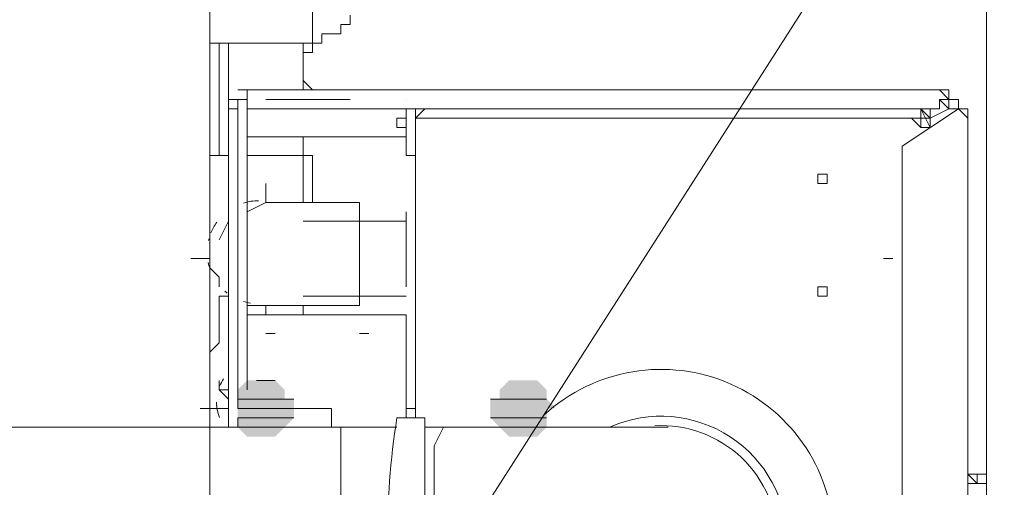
# Model space of a CAD drawing. Header units: millimetres. Extents: x 413 to 305578, y 115 to 38116.
# Tile 14 of 194: x 13291 to 13709, y 17077 to 17275. Entities that reach past the tile are written whole.
import ezdxf

# ---------------------------------------------------------------- set-up
doc = ezdxf.new("R2010")
doc.units = ezdxf.units.MM
for name, color, linetype in [('PDF _0', 1, 'Continuous'), ('PDF$_59-60$-$Floor$Plan$-$В_Этаж$00_Сводный$M-EQPM', 2, 'Continuous'), ('PDF$_59-60$-$Floor$Plan$-$В_Этаж$00_Сводный$P-PIPE', 3, 'Continuous')]:
    doc.layers.add(name, color=color, linetype=linetype)
for name, color, linetype, true_color in [('PDF$_59-60$-$Floor$Plan$-$В_Этаж$00_Сводный$G-IMPT', 9, 'Continuous', 0x808080), ('PDF$_59-60$-$Floor$Plan$-$В_Этаж$00_Сводный$P-PIPE-CNTR', 150, 'Continuous', 0x007fff), ('PDF$_V$line_ifc_RVT-1-В_Этаж$00_Сводный$A-WALL', 7, 'Continuous', 0xbababa), ('PDF$_V$line_ifc_RVT-1-В_Этаж$00_Сводный$I-FURN', 7, 'Continuous', 0xdcdcdc)]:
    doc.layers.add(name, color=color, linetype=linetype, true_color=true_color)

msp = doc.modelspace()

# ---------------------------------------------------------------- linework, layer by layer
at = {"layer": 'PDF _0', "lineweight": 0}
msp.add_lwpolyline([(13466.81, 17034.86), (13657.73, 17333.17), (13757.16, 17333.17), (14532.77, 17333.17)], dxfattribs=at)
at = {"layer": 'PDF$_59-60$-$Floor$Plan$-$В_Этаж$00_Сводный$G-IMPT', "lineweight": 0}
for points in [[(13379.31, 17241.69), (13383.28, 17241.69), (13379.31, 17241.69), (13379.31, 17237.71)], [(13438.97, 17245.67), (13383.28, 17245.67)], [(13383.28, 17241.69), (13383.28, 17237.71)], [(13395.22, 17241.69), (13419.08, 17241.69), (13423.06, 17241.69), (13427.04, 17241.69), (13431.01, 17241.69)], [(13395.22, 17241.69), (13419.08, 17241.69), (13423.06, 17241.69), (13427.04, 17241.69), (13431.01, 17241.69)], [(13423.06, 17241.69), (13411.13, 17241.69), (13395.22, 17241.69), (13419.08, 17241.69)], [(13387.26, 17233.73), (13387.26, 17237.71)], [(13458.86, 17237.71), (13458.86, 17221.8), (13458.86, 17217.82), (13458.86, 17221.8)], [(13677.62, 17229.76), (13673.64, 17237.71)], [(13450.9, 17233.73), (13454.88, 17233.73)], [(13450.9, 17233.73), (13450.9, 17229.76)], [(13454.88, 17233.73), (13454.88, 17229.76)], [(13379.31, 17221.8), (13379.31, 17225.78), (13379.31, 17229.76), (13379.31, 17225.78)], [(13454.88, 17229.76), (13450.9, 17229.76)], [(13673.64, 17229.76), (13677.62, 17229.76)], [(13454.88, 17225.78), (13454.88, 17221.8)], [(13454.88, 17221.8), (13454.88, 17225.78)], [(13633.86, 17209.87), (13629.89, 17209.87), (13629.89, 17205.89), (13633.86, 17205.89)], [(13379.31, 17201.92), (13379.31, 17197.94), (13379.31, 17193.96), (13379.31, 17197.94)], [(13633.86, 17162.14), (13629.89, 17162.14), (13629.89, 17158.16), (13633.86, 17158.16)], [(13454.88, 17138.28), (13454.88, 17142.25)], [(13454.88, 17142.25), (13454.88, 17138.28)], [(13701.48, 17082.59), (13701.48, 17078.61), (13697.5, 17078.61), (13693.53, 17078.61), (13697.5, 17078.61), (13697.5, 17082.59), (13693.53, 17082.59), (13697.5, 17082.59)], [(13693.53, 17082.59), (13697.5, 17082.59), (13701.48, 17082.59), (13697.5, 17082.59)], [(13693.53, 17078.61), (13697.5, 17078.61), (13701.48, 17078.61), (13697.5, 17078.61)], [(13697.5, 17078.61), (13701.48, 17078.61)]]:
    msp.add_lwpolyline(points, close=True, dxfattribs=at)
for points in [[(13379.31, 17241.69), (13379.31, 17241.69)], [(13379.31, 17241.69), (13379.31, 17241.69)], [(13383.28, 17118.39), (13383.28, 17241.69), (13387.26, 17241.69), (13383.28, 17241.69), (13383.28, 17237.71), (13383.28, 17241.69), (13383.28, 17237.71), (13379.31, 17237.71), (13379.31, 17241.69), (13379.31, 17225.78), (13379.31, 17241.69), (13383.28, 17241.69), (13383.28, 17237.71), (13383.28, 17110.43)], [(13387.26, 17237.71), (13391.24, 17237.71), (13387.26, 17237.71), (13387.26, 17241.69), (13387.26, 17245.67), (13383.28, 17245.67)], [(13383.28, 17241.69), (13383.28, 17241.69)], [(13383.28, 17241.69), (13383.28, 17241.69)], [(13383.28, 17241.69), (13383.28, 17241.69)], [(13387.26, 17241.69), (13383.28, 17241.69)], [(13383.28, 17241.69), (13387.26, 17241.69)], [(13383.28, 17241.69), (13383.28, 17241.69)], [(13383.28, 17241.69), (13383.28, 17241.69)], [(13383.28, 17241.69), (13383.28, 17241.69)], [(13387.26, 17241.69), (13383.28, 17241.69)], [(13387.26, 17241.69), (13383.28, 17241.69)], [(13383.28, 17241.69), (13383.28, 17241.69)], [(13383.28, 17241.69), (13387.26, 17241.69)], [(13387.26, 17241.69), (13383.28, 17241.69)], [(13387.26, 17241.69), (13383.28, 17241.69)], [(13387.26, 17241.69), (13383.28, 17241.69)], [(13383.28, 17241.69), (13383.28, 17241.69)], [(13383.28, 17241.69), (13383.28, 17241.69)], [(13383.28, 17241.69), (13383.28, 17241.69)], [(13383.28, 17241.69), (13383.28, 17241.69)], [(13383.28, 17241.69), (13383.28, 17241.69)], [(13383.28, 17241.69), (13383.28, 17241.69)], [(13383.28, 17241.69), (13383.28, 17241.69)], [(13442.95, 17245.67), (13387.26, 17245.67), (13442.95, 17245.67), (13502.61, 17245.67)], [(13387.26, 17245.67), (13387.26, 17245.67)], [(13387.26, 17118.39), (13387.26, 17241.69)], [(13387.26, 17241.69), (13387.26, 17118.39)], [(13387.26, 17241.69), (13387.26, 17241.69)], [(13387.26, 17241.69), (13387.26, 17241.69)], [(13387.26, 17241.69), (13387.26, 17241.69)], [(13387.26, 17241.69), (13387.26, 17241.69)], [(13387.26, 17241.69), (13387.26, 17241.69)], [(13387.26, 17241.69), (13387.26, 17241.69)], [(13387.26, 17241.69), (13387.26, 17241.69)], [(13391.24, 17237.71), (13681.59, 17237.71), (13681.59, 17241.69)], [(13395.22, 17241.69), (13395.22, 17241.69)], [(13419.08, 17241.69), (13419.08, 17241.69)], [(13423.06, 17241.69), (13423.06, 17241.69)], [(13423.06, 17241.69), (13431.01, 17241.69)], [(13431.01, 17241.69), (13423.06, 17241.69)], [(13427.04, 17241.69), (13427.04, 17241.69)], [(13431.01, 17241.69), (13431.01, 17241.69)], [(13431.01, 17241.69), (13431.01, 17241.69)], [(13431.01, 17241.69), (13431.01, 17241.69)], [(13431.01, 17241.69), (13431.01, 17241.69)], [(13693.53, 17054.75), (13693.53, 17229.76), (13693.53, 17233.73), (13689.55, 17237.71), (13689.55, 17241.69), (13685.57, 17241.69), (13681.59, 17245.67), (13677.62, 17245.67), (13502.61, 17245.67), (13498.63, 17245.67), (13442.95, 17245.67), (13438.97, 17245.67)], [(13442.95, 17245.67), (13442.95, 17245.67)], [(13454.88, 17241.69), (13454.88, 17241.69)], [(13498.63, 17245.67), (13502.61, 17245.67), (13677.62, 17245.67), (13673.64, 17245.67), (13498.63, 17245.67), (13673.64, 17245.67), (13677.62, 17245.67)], [(13498.63, 17245.67), (13498.63, 17245.67)], [(13681.59, 16843.94), (13677.62, 16843.94), (13502.61, 16843.94), (13677.62, 16843.94), (13681.59, 16843.94), (13685.57, 16843.94), (13689.55, 16847.92), (13693.53, 16851.9), (13693.53, 16855.88), (13693.53, 16859.85), (13693.53, 17054.75), (13693.53, 17229.76), (13693.53, 17233.73), (13693.53, 17237.71), (13689.55, 17237.71), (13689.55, 17241.69), (13685.57, 17241.69), (13685.57, 17245.67), (13681.59, 17245.67), (13677.62, 17245.67), (13681.59, 17245.67)], [(13502.61, 17245.67), (13502.61, 17245.67)], [(13677.62, 17245.67), (13677.62, 17245.67)], [(13677.62, 17245.67), (13677.62, 17245.67)], [(13677.62, 17237.71), (13677.62, 17233.73), (13685.57, 17237.71), (13681.59, 17241.69), (13685.57, 17241.69), (13685.57, 17237.71), (13689.55, 17237.71), (13685.57, 17237.71), (13685.57, 17241.69), (13689.55, 17241.69)], [(13689.55, 17241.69), (13689.55, 17241.69)], [(13379.31, 17237.71), (13379.31, 17102.48), (13379.31, 17146.23), (13379.31, 17150.21), (13379.31, 17154.19)], [(13387.26, 17237.71), (13387.26, 17237.71)], [(13387.26, 17237.71), (13387.26, 17237.71)], [(13391.24, 17237.71), (13391.24, 17237.71)], [(13454.88, 17237.71), (13454.88, 17221.8)], [(13454.88, 17237.71), (13454.88, 17225.78)], [(13669.66, 17237.71), (13673.64, 17237.71), (13673.64, 17233.73), (13677.62, 17233.73), (13677.62, 17229.76), (13673.64, 17229.76), (13673.64, 17233.73), (13669.66, 17233.73), (13665.68, 17233.73), (13458.86, 17233.73), (13665.68, 17233.73), (13669.66, 17233.73), (13665.68, 17233.73), (13669.66, 17233.73), (13673.64, 17229.76), (13677.62, 17229.76), (13677.62, 17233.73), (13673.64, 17237.71)], [(13665.68, 17233.73), (13458.86, 17233.73), (13458.86, 17237.71)], [(13458.86, 17237.71), (13458.86, 17237.71)], [(13458.86, 17237.71), (13458.86, 17237.71)], [(13458.86, 17233.73), (13462.83, 17237.71)], [(13689.55, 17237.71), (13665.68, 17221.8), (13665.68, 17217.82), (13665.68, 16867.81)], [(13387.26, 17233.73), (13387.26, 17233.73)], [(13387.26, 17233.73), (13387.26, 17233.73)], [(13387.26, 17233.73), (13387.26, 17233.73)], [(13387.26, 17233.73), (13387.26, 17233.73)], [(13387.26, 17233.73), (13387.26, 17233.73)], [(13450.9, 17233.73), (13450.9, 17229.76)], [(13450.9, 17229.76), (13450.9, 17233.73)], [(13454.88, 17233.73), (13454.88, 17233.73)], [(13454.88, 17233.73), (13454.88, 17233.73)], [(13454.88, 17233.73), (13454.88, 17233.73)], [(13454.88, 17233.73), (13454.88, 17229.76)], [(13454.88, 17229.76), (13454.88, 17233.73)], [(13454.88, 17233.73), (13454.88, 17229.76)], [(13454.88, 17233.73), (13454.88, 17229.76)], [(13454.88, 17229.76), (13454.88, 17233.73), (13454.88, 17229.76)], [(13454.88, 17229.76), (13454.88, 17233.73)], [(13454.88, 17229.76), (13454.88, 17233.73)], [(13454.88, 17233.73), (13454.88, 17229.76)], [(13454.88, 17229.76), (13454.88, 17233.73), (13454.88, 17229.76)], [(13454.88, 17229.76), (13454.88, 17233.73)], [(13454.88, 17229.76), (13454.88, 17233.73)], [(13454.88, 17233.73), (13454.88, 17229.76)], [(13454.88, 17229.76), (13454.88, 17233.73)], [(13454.88, 17233.73), (13454.88, 17229.76)], [(13454.88, 17229.76), (13454.88, 17233.73), (13454.88, 17229.76)], [(13454.88, 17229.76), (13454.88, 17233.73)], [(13454.88, 17233.73), (13454.88, 17229.76)], [(13454.88, 17233.73), (13454.88, 17229.76)], [(13454.88, 17233.73), (13454.88, 17229.76)], [(13458.86, 17233.73), (13458.86, 17233.73)], [(13458.86, 17233.73), (13458.86, 17233.73)], [(13665.68, 17233.73), (13665.68, 17233.73)], [(13665.68, 17233.73), (13665.68, 17233.73)], [(13665.68, 17233.73), (13665.68, 17233.73)], [(13665.68, 17233.73), (13665.68, 17233.73)], [(13677.62, 17233.73), (13677.62, 17233.73)], [(13693.53, 16855.88), (13693.53, 16859.85), (13693.53, 17054.75), (13693.53, 17229.76), (13693.53, 17233.73)], [(13454.88, 17229.76), (13454.88, 17229.76)], [(13454.88, 17229.76), (13454.88, 17229.76)], [(13454.88, 17229.76), (13454.88, 17229.76)], [(13454.88, 17229.76), (13454.88, 17229.76)], [(13454.88, 17229.76), (13454.88, 17229.76)], [(13454.88, 17229.76), (13454.88, 17229.76)], [(13454.88, 17229.76), (13454.88, 17229.76)], [(13454.88, 17229.76), (13454.88, 17229.76)], [(13454.88, 17229.76), (13454.88, 17229.76)], [(13454.88, 17229.76), (13454.88, 17229.76)], [(13454.88, 17229.76), (13454.88, 17229.76)], [(13454.88, 17229.76), (13454.88, 17229.76)], [(13454.88, 17229.76), (13454.88, 17229.76)], [(13693.53, 17229.76), (13693.53, 17229.76)], [(13454.88, 17225.78), (13387.26, 17225.78)], [(13454.88, 17225.78), (13454.88, 17225.78)], [(13454.88, 17225.78), (13454.88, 17225.78)], [(13454.88, 17225.78), (13454.88, 17225.78)], [(13454.88, 17225.78), (13454.88, 17225.78)], [(13454.88, 17225.78), (13454.88, 17225.78)], [(13454.88, 17225.78), (13454.88, 17225.78)], [(13454.88, 17225.78), (13454.88, 17225.78)], [(13454.88, 17221.8), (13454.88, 17225.78)], [(13454.88, 17221.8), (13454.88, 17225.78)], [(13454.88, 17221.8), (13454.88, 17225.78)], [(13454.88, 17225.78), (13454.88, 17221.8)], [(13454.88, 17225.78), (13454.88, 17221.8)], [(13454.88, 17225.78), (13454.88, 17221.8)], [(13454.88, 17225.78), (13454.88, 17221.8)], [(13454.88, 17221.8), (13454.88, 17225.78)], [(13454.88, 17225.78), (13454.88, 17221.8)], [(13454.88, 17225.78), (13454.88, 17221.8)], [(13454.88, 17225.78), (13454.88, 17221.8)], [(13454.88, 17221.8), (13454.88, 17225.78)], [(13454.88, 17225.78), (13454.88, 17225.78)], [(13454.88, 17221.8), (13454.88, 17225.78)], [(13454.88, 17221.8), (13454.88, 17225.78)], [(13454.88, 17225.78), (13454.88, 17221.8)], [(13454.88, 17225.78), (13454.88, 17221.8)], [(13454.88, 17221.8), (13454.88, 17225.78), (13454.88, 17221.8)], [(13454.88, 17221.8), (13454.88, 17225.78)], [(13454.88, 17221.8), (13454.88, 17225.78)], [(13454.88, 17225.78), (13454.88, 17221.8)], [(13454.88, 17225.78), (13454.88, 17221.8)], [(13454.88, 17221.8), (13454.88, 17225.78), (13454.88, 17221.8)], [(13454.88, 17221.8), (13454.88, 17225.78)], [(13454.88, 17221.8), (13454.88, 17225.78)], [(13454.88, 17225.78), (13454.88, 17221.8)], [(13454.88, 17221.8), (13454.88, 17225.78)], [(13454.88, 17225.78), (13454.88, 17225.78)], [(13454.88, 17225.78), (13454.88, 17221.8)], [(13454.88, 17225.78), (13454.88, 17221.8)], [(13454.88, 17221.8), (13454.88, 17225.78)], [(13454.88, 17221.8), (13454.88, 17225.78)], [(13454.88, 17225.78), (13454.88, 17221.8), (13454.88, 17217.82)], [(13454.88, 17225.78), (13454.88, 17225.78)], [(13454.88, 17217.82), (13454.88, 17221.8), (13454.88, 17225.78)], [(13454.88, 17225.78), (13454.88, 17225.78)], [(13379.31, 17221.8), (13379.31, 17201.92)], [(13387.26, 17221.8), (13387.26, 17221.8)], [(13458.86, 17106.46), (13458.86, 17110.43), (13454.88, 17110.43), (13454.88, 17106.46), (13454.88, 17110.43), (13454.88, 17106.46), (13454.88, 17146.23), (13454.88, 17106.46), (13454.88, 17150.21), (13387.26, 17150.21), (13387.26, 17201.92), (13387.26, 17205.89), (13387.26, 17209.87), (13387.26, 17213.85), (13387.26, 17217.82), (13387.26, 17221.8)], [(13454.88, 17221.8), (13454.88, 17221.8)], [(13454.88, 17221.8), (13454.88, 17221.8)], [(13454.88, 17221.8), (13454.88, 17217.82)], [(13454.88, 17221.8), (13454.88, 17217.82)], [(13454.88, 17221.8), (13454.88, 17217.82)], [(13454.88, 17221.8), (13454.88, 17217.82)], [(13454.88, 17217.82), (13454.88, 17221.8)], [(13454.88, 17217.82), (13454.88, 17221.8)], [(13454.88, 17221.8), (13454.88, 17221.8)], [(13454.88, 17221.8), (13454.88, 17221.8)], [(13454.88, 17221.8), (13454.88, 17221.8)], [(13454.88, 17221.8), (13454.88, 17217.82)], [(13454.88, 17217.82), (13454.88, 17221.8)], [(13454.88, 17221.8), (13454.88, 17221.8)], [(13454.88, 17221.8), (13454.88, 17217.82)], [(13454.88, 17217.82), (13454.88, 17221.8)], [(13454.88, 17221.8), (13454.88, 17217.82)], [(13454.88, 17221.8), (13454.88, 17217.82), (13454.88, 17221.8)], [(13454.88, 17221.8), (13454.88, 17217.82)], [(13454.88, 17221.8), (13454.88, 17217.82), (13454.88, 17221.8)], [(13454.88, 17221.8), (13454.88, 17217.82)], [(13458.86, 17221.8), (13458.86, 17221.8)], [(13458.86, 17110.43), (13458.86, 17221.8)], [(13454.88, 17217.82), (13454.88, 17217.82)], [(13454.88, 17217.82), (13454.88, 17217.82)], [(13454.88, 17217.82), (13454.88, 17217.82)], [(13454.88, 17217.82), (13458.86, 17217.82)], [(13458.86, 17217.82), (13458.86, 17217.82)], [(13458.86, 17217.82), (13458.86, 17217.82)], [(13379.31, 17213.85), (13379.31, 17205.89), (13379.31, 17209.87)], [(13379.31, 17174.07), (13379.31, 17197.94), (13379.31, 17201.92), (13379.31, 17205.89), (13379.31, 17201.92), (13379.31, 17197.94), (13379.31, 17201.92), (13379.31, 17205.89), (13379.31, 17201.92), (13379.31, 17197.94), (13379.31, 17174.07), (13379.31, 17178.05), (13379.31, 17182.03)], [(13379.31, 17205.89), (13379.31, 17205.89)], [(13379.31, 17205.89), (13379.31, 17205.89)], [(13387.26, 17201.92), (13387.26, 17201.92)], [(13379.31, 17193.96), (13379.31, 17197.94), (13379.31, 17189.98)], [(13379.31, 17197.94), (13379.31, 17197.94)], [(13379.31, 17197.94), (13379.31, 17197.94)], [(13454.88, 17174.07), (13454.88, 17178.05), (13454.88, 17182.03), (13454.88, 17186.01), (13454.88, 17189.98), (13454.88, 17193.96), (13454.88, 17189.98), (13454.88, 17186.01), (13454.88, 17182.03), (13454.88, 17178.05), (13454.88, 17174.07), (13454.88, 17178.05), (13454.88, 17182.03), (13454.88, 17186.01), (13454.88, 17189.98), (13454.88, 17193.96), (13454.88, 17189.98), (13454.88, 17186.01), (13454.88, 17182.03), (13454.88, 17178.05), (13454.88, 17174.07), (13454.88, 17162.14), (13454.88, 17166.12), (13454.88, 17170.1), (13454.88, 17174.07), (13454.88, 17178.05), (13454.88, 17182.03), (13454.88, 17178.05), (13454.88, 17174.07), (13454.88, 17170.1), (13454.88, 17166.12), (13454.88, 17162.14), (13454.88, 17166.12), (13454.88, 17170.1), (13454.88, 17174.07), (13454.88, 17178.05), (13454.88, 17182.03), (13454.88, 17178.05), (13454.88, 17174.07), (13454.88, 17170.1), (13454.88, 17166.12), (13454.88, 17162.14)], [(13454.88, 17189.98), (13454.88, 17193.96)], [(13454.88, 17182.03), (13454.88, 17182.03)], [(13454.88, 17182.03), (13454.88, 17182.03)], [(13657.73, 17174.07), (13657.73, 17174.07)], [(13657.73, 17174.07), (13661.71, 17174.07), (13657.73, 17174.07)], [(13379.31, 17154.19), (13379.31, 17154.19)], [(13379.31, 17154.19), (13379.31, 17154.19)], [(13454.88, 17146.23), (13454.88, 17150.21)], [(13454.88, 17146.23), (13454.88, 17150.21)], [(13454.88, 17150.21), (13454.88, 17150.21)], [(13454.88, 17138.28), (13454.88, 17150.21)], [(13454.88, 17150.21), (13454.88, 17150.21)], [(13379.31, 17146.23), (13379.31, 17146.23)], [(13454.88, 17146.23), (13454.88, 17146.23)], [(13399.19, 17142.25), (13395.22, 17142.25), (13399.19, 17142.25)], [(13399.19, 17142.25), (13399.19, 17142.25)], [(13438.97, 17142.25), (13434.99, 17142.25), (13438.97, 17142.25)], [(13438.97, 17142.25), (13438.97, 17142.25)], [(13454.88, 17142.25), (13454.88, 17142.25)], [(13454.88, 17138.28), (13454.88, 17142.25), (13454.88, 17138.28)], [(13454.88, 17138.28), (13454.88, 17142.25)], [(13454.88, 17142.25), (13454.88, 17138.28)], [(13454.88, 17138.28), (13454.88, 17138.28)], [(13454.88, 17138.28), (13454.88, 17138.28)], [(13454.88, 17138.28), (13454.88, 17138.28)], [(13454.88, 17138.28), (13454.88, 17138.28)], [(13387.26, 17122.37), (13387.26, 17122.37)], [(13387.26, 17122.37), (13387.26, 17122.37)], [(13387.26, 17122.37), (13387.26, 17122.37)], [(13387.26, 17122.37), (13387.26, 17122.37)], [(13693.53, 17110.43), (13693.53, 17118.39), (13693.53, 17110.43), (13693.53, 17102.48), (13693.53, 17050.77), (13693.53, 17014.97), (13693.53, 17011), (13693.53, 17007.02), (13693.53, 17011), (13693.53, 17007.02), (13693.53, 17003.04)], [(13407.15, 17110.43), (13423.06, 17110.43), (13423.06, 17102.48)], [(13458.86, 17110.43), (13458.86, 17110.43)], [(13693.53, 17110.43), (13693.53, 17110.43)], [(13693.53, 17110.43), (13693.53, 17110.43)], [(13693.53, 17110.43), (13693.53, 17110.43)], [(13693.53, 17110.43), (13693.53, 17110.43)], [(13383.28, 17106.46), (13383.28, 17102.48)], [(13693.53, 17106.46), (13693.53, 17106.46)], [(13693.53, 17106.46), (13693.53, 17102.48)], [(13403.17, 17102.48), (13403.17, 17102.48)], [(13693.53, 17007.02), (13693.53, 17050.77), (13693.53, 17102.48), (13693.53, 17014.97), (13693.53, 17018.95), (13701.48, 16991.11), (13693.53, 16991.11)], [(13693.53, 17102.48), (13693.53, 17102.48)], [(13693.53, 17102.48), (13693.53, 17102.48)], [(13693.53, 17102.48), (13693.53, 17102.48)], [(13693.53, 17078.61), (13697.5, 17078.61), (13693.53, 17078.61), (13697.5, 17078.61), (13693.53, 17082.59), (13697.5, 17082.59), (13701.48, 17082.59), (13697.5, 17082.59), (13693.53, 17082.59)], [(13693.53, 17082.59), (13693.53, 17082.59)], [(13693.53, 17082.59), (13693.53, 17082.59)], [(13693.53, 17078.61), (13693.53, 17078.61)], [(13693.53, 17078.61), (13693.53, 17078.61)]]:
    msp.add_lwpolyline(points, dxfattribs=at)
at = {"layer": 'PDF$_59-60$-$Floor$Plan$-$В_Этаж$00_Сводный$M-EQPM', "color": 92, "lineweight": 0, "true_color": 0x00b800}
for points in [[(13509.7, 17002.93, 0.678559), (13636.78, 17053.45, 0.652689), (13513.46, 17107.68)], [(13462.83, 17074.64), (13462.83, 17082.59), (13462.83, 17090.55), (13462.83, 17098.5), (13462.83, 17102.48), (13462.83, 17106.46), (13450.9, 17106.46, 0.076689), (13450.9, 16999.07)], [(13541.74, 17004.23, 0.540442), (13616.9, 17053.45, 0.540969), (13541.66, 17102.64)], [(13571.56, 17004.44, 0.36553), (13612.92, 17053.45, 0.430255), (13560.49, 17103.1)]]:
    msp.add_lwpolyline(points, format="xyb", dxfattribs=at)
for points in [[(13383.28, 17102.48), (12965.65, 17102.48), (12965.65, 17106.46), (12933.83, 17106.46), (12929.85, 17106.46), (12929.85, 17102.48), (12929.85, 17098.5), (12929.85, 17090.55), (12929.85, 17082.59), (12929.85, 17074.64), (12929.85, 17066.68), (12929.85, 17058.73), (12929.85, 17046.79), (12929.85, 17038.84), (12929.85, 17026.91), (12929.85, 17018.95), (12929.85, 17011), (12929.85, 17007.02), (12929.85, 17003.04), (12929.85, 16999.07), (12933.83, 16999.07), (12965.65, 16999.07), (12965.65, 17003.04), (13427.04, 17003.04)], [(13462.83, 17106.46), (13462.83, 17106.46)], [(13450.9, 17102.48), (13427.04, 17102.48), (13403.17, 17102.48)], [(13427.04, 17102.48), (13427.04, 17094.52), (13427.04, 17090.55), (13427.04, 17082.59), (13427.04, 17074.64), (13427.04, 17066.68), (13427.04, 17054.75), (13427.04, 17046.79), (13427.04, 17038.84), (13427.04, 17026.91), (13427.04, 17018.95), (13427.04, 17014.97), (13427.04, 17007.02), (13427.04, 17003.04), (13427.04, 16999.07), (13450.9, 16999.07), (13462.83, 16999.07), (13470.79, 16999.07), (13470.79, 17003.04)], [(13494.65, 17102.48), (13490.68, 17102.48), (13486.7, 17102.48), (13482.72, 17102.48), (13478.74, 17102.48), (13474.77, 17102.48), (13470.79, 17102.48), (13466.81, 17102.48), (13462.83, 17102.48), (13470.79, 17102.48), (13466.81, 17094.52), (13466.81, 17090.55), (13466.81, 17082.59), (13466.81, 17074.64), (13466.81, 17066.68), (13466.81, 17054.75), (13466.81, 17046.79), (13466.81, 17038.84), (13466.81, 17026.91), (13466.81, 17018.95), (13466.81, 17014.97), (13466.81, 17007.02), (13470.79, 17003.04), (13470.79, 16999.07)], [(13462.83, 17102.48), (13462.83, 17098.5), (13462.83, 17094.52), (13462.83, 17090.55), (13462.83, 17082.59), (13462.83, 17070.66)], [(13470.79, 17102.48), (13470.79, 17102.48)], [(13566.25, 17102.48), (13562.27, 17102.48), (13558.29, 17102.48), (13554.31, 17102.48), (13550.34, 17102.48), (13546.36, 17102.48), (13542.38, 17102.48), (13538.4, 17102.48), (13534.43, 17102.48), (13530.45, 17102.48), (13526.47, 17102.48), (13522.5, 17102.48), (13518.52, 17102.48), (13514.54, 17102.48)]]:
    msp.add_lwpolyline(points, dxfattribs=at)
at = {"layer": 'PDF$_59-60$-$Floor$Plan$-$В_Этаж$00_Сводный$P-PIPE', "color": 5, "lineweight": 0}
msp.add_lwpolyline([(13371.35, 17368.97), (13371.35, 17265.55), (13415.1, 17265.55), (13415.1, 17368.97)], close=True, dxfattribs=at)
at = {"layer": 'PDF$_59-60$-$Floor$Plan$-$В_Этаж$00_Сводный$P-PIPE', "color": 150, "lineweight": 0, "true_color": 0x007fff}
for points in [[(13411.13, 17257.6), (13411.13, 17261.58), (13415.1, 17261.58), (13415.1, 17265.55), (13419.08, 17265.55), (13419.08, 17269.53), (13423.06, 17269.53), (13427.04, 17269.53), (13427.04, 17273.51), (13431.01, 17273.51), (13431.01, 17277.49)], [(13375.33, 17265.55), (13375.33, 17217.82)], [(13411.13, 17265.55), (13411.13, 17245.67), (13411.13, 17261.58)], [(13379.31, 17261.58), (13379.31, 17245.67)], [(13375.33, 17249.64), (13375.33, 17245.67), (13375.33, 17241.69), (13375.33, 17229.76), (13375.33, 17225.78), (13375.33, 17221.8)], [(13415.1, 17245.67), (13411.13, 17249.64)], [(13375.33, 17241.69), (13375.33, 17237.71), (13375.33, 17233.73)], [(13411.13, 17217.82), (13411.13, 17225.78)], [(13411.13, 17221.8), (13411.13, 17225.78), (13415.1, 17225.78)], [(13375.33, 17142.25), (13375.33, 17138.28)], [(13379.31, 17142.25), (13379.31, 17110.43), (13379.31, 17106.46)], [(13379.31, 17142.25), (13379.31, 17142.25)], [(13375.33, 17122.37), (13375.33, 17118.39)], [(13375.33, 17114.41), (13375.33, 17114.41)]]:
    msp.add_lwpolyline(points, dxfattribs=at)
at = {"layer": 'PDF$_59-60$-$Floor$Plan$-$В_Этаж$00_Сводный$P-PIPE', "color": 5, "lineweight": 0}
for points in [[(13379.31, 17265.55), (13379.31, 17205.89)], [(13411.13, 17245.67), (13411.13, 17265.55)], [(13411.13, 17197.94), (13411.13, 17225.78)], [(13379.31, 17217.82), (13371.35, 17217.82), (13371.35, 17174.07), (13371.35, 17170.1), (13375.33, 17166.12), (13375.33, 17162.14)], [(13415.1, 17197.94), (13415.1, 17217.82), (13395.22, 17217.82), (13387.26, 17217.82)], [(13379.31, 17197.94), (13379.31, 17189.98), (13375.33, 17182.03)], [(13387.26, 17154.19), (13391.24, 17154.19), (13395.22, 17154.19), (13434.99, 17154.19), (13434.99, 17174.07), (13434.99, 17197.94), (13395.22, 17197.94), (13387.26, 17193.96)], [(13454.88, 17189.98), (13411.13, 17189.98)], [(13379.31, 17158.16), (13379.31, 17162.14)], [(13411.13, 17158.16), (13454.88, 17158.16)]]:
    msp.add_lwpolyline(points, dxfattribs=at)
for points in [[(13392.16, 17198.64, 0.07538), (13385.68, 17197.65, -0.07538)], [(13374.38, 17189.5, 0.059245), (13371.89, 17184.97, -0.059245)], [(13370.74, 17172.35, 0.029676), (13371.41, 17169.84, -0.029676)], [(13385.68, 17155.87, 0.034675), (13388.63, 17155.17, -0.034675)]]:
    msp.add_lwpolyline(points, format="xyb", close=True, dxfattribs=at)
at = {"layer": 'PDF$_59-60$-$Floor$Plan$-$В_Этаж$00_Сводный$P-PIPE', "color": 1, "lineweight": 0}
for points in [[(13379.31, 17162.14), (13379.31, 17114.41)], [(13411.13, 17150.21), (13411.13, 17154.19)], [(13379.31, 17106.46), (13379.31, 17102.48)]]:
    msp.add_lwpolyline(points, dxfattribs=at)
at = {"layer": 'PDF$_59-60$-$Floor$Plan$-$В_Этаж$00_Сводный$P-PIPE', "color": 220, "lineweight": 0, "true_color": 0xff00bf}
for points in [[(13379.31, 17158.16), (13375.33, 17158.16), (13375.33, 17142.25), (13375.33, 17138.28), (13371.35, 17134.3), (13371.35, 17130.32), (13371.35, 17126.34), (13371.35, 17110.43), (13371.35, 17106.46), (13371.35, 17102.48)], [(13411.13, 17150.21), (13411.13, 17154.19)], [(13379.31, 17110.43), (13379.31, 17122.37)], [(13379.31, 17118.39), (13375.33, 17118.39), (13379.31, 17114.41)]]:
    msp.add_lwpolyline(points, dxfattribs=at)
at = {"layer": 'PDF$_59-60$-$Floor$Plan$-$В_Этаж$00_Сводный$P-PIPE', "lineweight": 0}
for points in [[(13399.19, 17122.37), (13391.24, 17122.37), (13399.19, 17122.37)], [(13403.17, 17114.41), (13383.28, 17114.41), (13403.17, 17114.41)], [(13407.15, 17114.41), (13383.28, 17114.41), (13407.15, 17114.41)], [(13407.15, 17110.43), (13383.28, 17110.43), (13407.15, 17110.43)], [(13407.15, 17106.46), (13383.28, 17106.46), (13407.15, 17106.46)], [(13407.15, 17106.46), (13383.28, 17106.46), (13407.15, 17106.46)], [(13514.54, 17106.46), (13490.68, 17106.46), (13514.54, 17106.46)], [(13403.17, 17102.48), (13383.28, 17102.48), (13403.17, 17102.48)], [(13514.54, 17102.48), (13494.65, 17102.48), (13514.54, 17102.48)]]:
    msp.add_lwpolyline(points, dxfattribs=at)
at = {"layer": 'PDF$_59-60$-$Floor$Plan$-$В_Этаж$00_Сводный$P-PIPE', "color": 150, "lineweight": 0, "true_color": 0x007fff}
msp.add_lwpolyline([(13375.47, 17106.67, -0.092421), (13374.27, 17113.12, 0.058262), (13374.75, 17108.99)], format="xyb", dxfattribs=at)
at = {"layer": 'PDF$_59-60$-$Floor$Plan$-$В_Этаж$00_Сводный$P-PIPE', "lineweight": 0}
msp.add_lwpolyline([(13514.54, 17114.41), (13490.68, 17114.41), (13514.54, 17114.41)], close=True, dxfattribs=at)
at = {"layer": 'PDF$_59-60$-$Floor$Plan$-$В_Этаж$00_Сводный$P-PIPE', "color": 5, "lineweight": 0}
for centre, radius, start, end in [((13392.27, 17176.73), 21.99, 165.0033, 166.6702), ((13392.27, 17176.73), 21.99, 165.0033, 166.6702), ((13392.19, 17176.79), 21.92, 229.1397, 232.2651), ((13392.19, 17176.79), 21.92, 229.1397, 232.2651)]:
    msp.add_arc(centre, radius, start, end, dxfattribs=at)
at = {"layer": 'PDF$_59-60$-$Floor$Plan$-$В_Этаж$00_Сводный$P-PIPE', "color": 150, "lineweight": 0, "true_color": 0x007fff}
msp.add_arc((13392.16, 17113.12), 17.9, 146.3819, 157.8249, dxfattribs=at)
at = {"layer": 'PDF$_59-60$-$Floor$Plan$-$В_Этаж$00_Сводный$P-PIPE', "transparency": 33554559}
for points in [[(13387.26, 17122.37), (13403.17, 17118.39), (13383.28, 17118.39)], [(13391.24, 17122.37), (13399.19, 17122.37), (13387.26, 17122.37)], [(13399.19, 17122.37), (13387.26, 17122.37), (13403.17, 17118.39)], [(13395.22, 17122.37), (13391.24, 17122.37), (13391.24, 17122.37)], [(13399.19, 17122.37), (13399.19, 17122.37), (13391.24, 17122.37)], [(13399.19, 17122.37), (13391.24, 17122.37), (13395.22, 17122.37)], [(13498.63, 17122.37), (13514.54, 17118.39), (13494.65, 17118.39)], [(13506.59, 17122.37), (13502.61, 17122.37), (13498.63, 17122.37)], [(13510.56, 17122.37), (13510.56, 17122.37), (13498.63, 17122.37)], [(13510.56, 17122.37), (13498.63, 17122.37), (13506.59, 17122.37)], [(13510.56, 17122.37), (13498.63, 17122.37), (13514.54, 17118.39)], [(13502.61, 17122.37), (13506.59, 17122.37), (13506.59, 17122.37)], [(13506.59, 17122.37), (13506.59, 17122.37), (13502.61, 17122.37)], [(13403.17, 17118.39), (13383.28, 17118.39), (13403.17, 17114.41)], [(13383.28, 17118.39), (13403.17, 17114.41), (13383.28, 17114.41)], [(13514.54, 17118.39), (13494.65, 17118.39), (13514.54, 17114.41)], [(13494.65, 17118.39), (13514.54, 17114.41), (13494.65, 17114.41)], [(13383.28, 17114.41), (13403.17, 17114.41), (13403.17, 17114.41)], [(13383.28, 17114.41), (13407.15, 17114.41), (13407.15, 17114.41)], [(13407.15, 17114.41), (13407.15, 17114.41), (13383.28, 17114.41)], [(13407.15, 17114.41), (13383.28, 17114.41), (13403.17, 17114.41)], [(13407.15, 17114.41), (13383.28, 17114.41), (13407.15, 17110.43)], [(13383.28, 17114.41), (13407.15, 17110.43), (13383.28, 17110.43)], [(13514.54, 17114.41), (13494.65, 17114.41), (13490.68, 17114.41)], [(13514.54, 17114.41), (13514.54, 17114.41), (13490.68, 17114.41)], [(13514.54, 17114.41), (13490.68, 17114.41), (13518.52, 17110.43)], [(13490.68, 17114.41), (13518.52, 17110.43), (13490.68, 17110.43)], [(13494.65, 17114.41), (13514.54, 17114.41), (13514.54, 17114.41)], [(13383.28, 17110.43), (13407.15, 17110.43), (13407.15, 17110.43)], [(13407.15, 17110.43), (13383.28, 17110.43), (13407.15, 17106.46)], [(13383.28, 17110.43), (13407.15, 17106.46), (13383.28, 17106.46)], [(13514.54, 17110.43), (13514.54, 17110.43), (13490.68, 17110.43)], [(13514.54, 17110.43), (13490.68, 17110.43), (13518.52, 17110.43)], [(13514.54, 17110.43), (13490.68, 17110.43), (13514.54, 17106.46)], [(13490.68, 17110.43), (13514.54, 17106.46), (13490.68, 17106.46)], [(13383.28, 17106.46), (13407.15, 17106.46), (13407.15, 17106.46)], [(13407.15, 17106.46), (13407.15, 17106.46), (13383.28, 17106.46)], [(13407.15, 17106.46), (13383.28, 17106.46), (13403.17, 17102.48)], [(13383.28, 17106.46), (13403.17, 17102.48), (13383.28, 17102.48)], [(13490.68, 17106.46), (13514.54, 17106.46), (13514.54, 17106.46)], [(13514.54, 17106.46), (13490.68, 17106.46), (13514.54, 17102.48)], [(13490.68, 17106.46), (13514.54, 17102.48), (13494.65, 17102.48)], [(13383.28, 17102.48), (13403.17, 17102.48), (13403.17, 17102.48)], [(13403.17, 17102.48), (13383.28, 17102.48), (13399.19, 17098.5)], [(13383.28, 17102.48), (13399.19, 17098.5), (13387.26, 17098.5)], [(13494.65, 17102.48), (13514.54, 17102.48), (13514.54, 17102.48)], [(13514.54, 17102.48), (13494.65, 17102.48), (13510.56, 17098.5)], [(13494.65, 17102.48), (13510.56, 17098.5), (13498.63, 17098.5)], [(13395.22, 17098.5), (13391.24, 17098.5), (13387.26, 17098.5)], [(13387.26, 17098.5), (13399.19, 17098.5), (13395.22, 17098.5)], [(13395.22, 17098.5), (13395.22, 17098.5), (13391.24, 17098.5)], [(13498.63, 17098.5), (13506.59, 17098.5), (13506.59, 17098.5)]]:
    msp.add_solid(points, dxfattribs=at)
at = {"layer": 'PDF$_59-60$-$Floor$Plan$-$В_Этаж$00_Сводный$P-PIPE-CNTR', "color": 5, "lineweight": 0}
for points in [[(13395.22, 17197.94), (13395.22, 17205.89)], [(13363.4, 17174.07), (13371.35, 17174.07)], [(13395.22, 17150.21), (13395.22, 17154.19)]]:
    msp.add_lwpolyline(points, dxfattribs=at)
at = {"layer": 'PDF$_59-60$-$Floor$Plan$-$В_Этаж$00_Сводный$P-PIPE-CNTR', "lineweight": 0}
msp.add_lwpolyline([(13379.31, 17110.43), (13367.37, 17110.43)], close=True, dxfattribs=at)
at = {"layer": 'PDF$_V$line_ifc_RVT-1-В_Этаж$00_Сводный$A-WALL', "lineweight": 0}
msp.add_lwpolyline([(13371.35, 15133.64), (13371.35, 18749.14), (12973.61, 18749.14), (12973.61, 15133.64), (13172.48, 15133.64)], close=True, dxfattribs=at)
at = {"layer": 'PDF$_V$line_ifc_RVT-1-В_Этаж$00_Сводный$I-FURN', "color": 133, "lineweight": 0, "true_color": 0x6edddd}
msp.add_lwpolyline([(13701.48, 18422.99), (17507.9, 18422.99), (17507.9, 18749.14), (13371.35, 18749.14), (13371.35, 15726.28), (13701.48, 15726.28)], close=True, dxfattribs=at)

doc.saveas('drawing.dxf')
